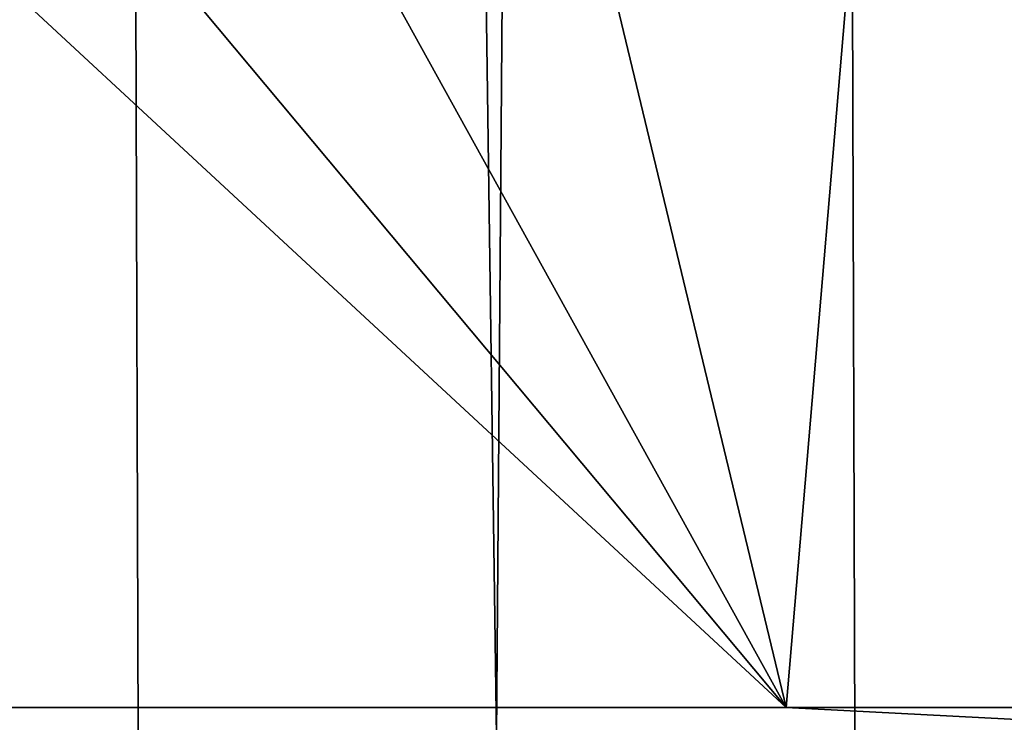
# Model space of a CAD drawing. Header units: millimetres. Extents: x -46 to 46, y -9 to 3208.
# Tile 82 of 256: x -0.436 to 0.15, y -8.491 to -8.073. Entities that reach past the tile are written whole.
import ezdxf

# ---------------------------------------------------------------- set-up
doc = ezdxf.new("R2010")
doc.units = ezdxf.units.MM
doc.header["$LTSCALE"] = 65.185185
for name, color, linetype in [('10', 7, 'CONTINUOUS'), ('15', 7, 'CONTINUOUS'), ('3', 7, 'CONTINUOUS'), ('4', 7, 'CONTINUOUS')]:
    doc.layers.add(name, color=color, linetype=linetype)

msp = doc.modelspace()

# ---------------------------------------------------------------- linework, layer by layer
at = {"layer": '10', "color": 254, "linetype": 'Continuous', "true_color": 0xd6fabd}
for points in [[(1.03566, -8.53534, 45.66766), (-1.61004, -8.48255, 45.65196), (-1.71764, -8.53534, 45.64709), (1.03566, -8.53534, 45.66766)], [(0.02039, -8.48255, 45.68034), (-1.61004, -8.48255, 45.65196), (1.03566, -8.53534, 45.66766), (0.02039, -8.48255, 45.68034)], [(-0.82472, -8.48255, -45.6729), (0.82472, -8.48255, -45.6729), (-1.3443, -8.53534, -45.65961), (-0.82472, -8.48255, -45.6729)], [(-1.3443, -8.53534, -45.65961), (0.82472, -8.48255, -45.6729), (1.40907, -8.53534, -45.65766), (-1.3443, -8.53534, -45.65961)], [(1.6508, -8.48255, 45.65051), (0.02039, -8.48255, 45.68034), (1.03566, -8.53534, 45.66766), (1.6508, -8.48255, 45.65051)]]:
    msp.add_3dface(points, dxfattribs=at)
at = {"layer": '15', "color": 254, "linetype": 'Continuous', "true_color": 0xd6fabd}
for points in [[(-0.84862, 10.8, 65.45183), (-0.57839, -8.5, 65.47766), (-0.42499, 10.8, 65.48795), (-0.84862, 10.8, 65.45183)], [(-0.57839, -8.5, 65.47766), (-0.36536, -8.5, 65.4911), (-0.42499, 10.8, 65.48795), (-0.57839, -8.5, 65.47766)], [(-0.36536, -8.5, 65.4911), (-0.15203, -8.5, 65.49846), (-0.42499, 10.8, 65.48795), (-0.36536, -8.5, 65.4911)], [(-0.42499, 10.8, 65.48795), (-0.15203, -8.5, 65.49846), (0, 10.8, 65.5), (-0.42499, 10.8, 65.48795)], [(-0.15203, -8.5, 65.49846), (0.06142, -8.5, 65.49975), (0, 10.8, 65.5), (-0.15203, -8.5, 65.49846)], [(0.06142, -8.5, 65.49975), (0.27483, -8.5, 65.49496), (0, 10.8, 65.5), (0.06142, -8.5, 65.49975)], [(0, 10.8, 65.5), (0.27483, -8.5, 65.49496), (0.42499, 10.8, 65.48795), (0, 10.8, 65.5)]]:
    msp.add_3dface(points, dxfattribs=at)
at = {"layer": '3', "color": 254, "linetype": 'Continuous', "true_color": 0xd6fabd}
for points in [[(0.82472, -8.48255, -45.6729), (-0.82472, -8.48255, -45.6729), (0.81262, 10.71047, -45.00277), (0.82472, -8.48255, -45.6729)], [(0.81262, 10.71047, -45.00277), (-0.82472, -8.48255, -45.6729), (-0.81262, 10.71047, -45.00277), (0.81262, 10.71047, -45.00277)]]:
    msp.add_3dface(points, dxfattribs=at)
at = {"layer": '4', "color": 254, "linetype": 'Continuous', "true_color": 0xd6fabd}
for points in [[(0.02039, -8.48255, 45.68034), (-1.41199, -7.15527, 45.61215), (-1.61004, -8.48255, 45.65196), (0.02039, -8.48255, 45.68034)], [(-1.03204, -7.2241, 45.62473), (-1.41199, -7.15527, 45.61215), (0.02039, -8.48255, 45.68034), (-1.03204, -7.2241, 45.62473)], [(-0.64924, -7.2714, 45.63343), (-1.03204, -7.2241, 45.62473), (0.02039, -8.48255, 45.68034), (-0.64924, -7.2714, 45.63343)], [(-0.2647, -7.29709, 45.63818), (-0.64924, -7.2714, 45.63343), (0.02039, -8.48255, 45.68034), (-0.2647, -7.29709, 45.63818)], [(0.5053, -7.28356, 45.63568), (0.12052, -7.30114, 45.63893), (1.6508, -8.48255, 45.65051), (0.5053, -7.28356, 45.63568)], [(0.12052, -7.30114, 45.63893), (-0.2647, -7.29709, 45.63818), (0.02039, -8.48255, 45.68034), (0.12052, -7.30114, 45.63893)], [(1.6508, -8.48255, 45.65051), (0.12052, -7.30114, 45.63893), (0.02039, -8.48255, 45.68034), (1.6508, -8.48255, 45.65051)]]:
    msp.add_3dface(points, dxfattribs=at)

doc.saveas('drawing.dxf')
